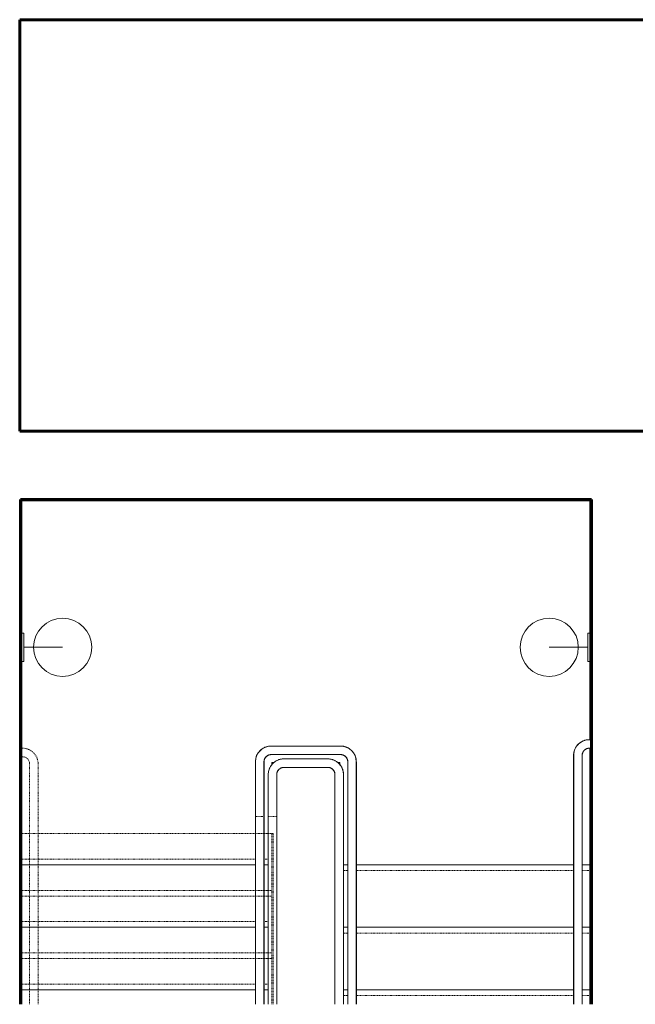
# Model space of a CAD drawing. Header units: inches. Extents: x -723 to 1689, y -292 to 603.
# Tile 28 of 40: x 1087 to 1196, y -56 to 118. Entities that reach past the tile are written whole.
import ezdxf

# ---------------------------------------------------------------- set-up
doc = ezdxf.new("R2010")
doc.units = ezdxf.units.IN
doc.header["$MEASUREMENT"] = 0
doc.linetypes.add('Overhead 1_16_', pattern=[0.101562, 0.0625, -0.039062])
for name, color, linetype, lineweight in [('A-FLOR-HRAL', 11, 'Continuous', 9), ('A-WALL', 113, 'Continuous', 18), ('E-LITE-EQPM', 33, 'Continuous', 50), ('I-WALL', 2, 'Continuous', 18), ('S-STRS', 31, 'Continuous', 9), ('S-STRS-MBND', 31, 'Overhead 1_16_', 9)]:
    doc.layers.add(name, color=color, linetype=linetype, lineweight=lineweight)

# ---------------------------------------------------------------- blocks, each defined once
blk = doc.blocks.new('Top Rail Type - Top Rail_Internal_-1693776-Retail 109 - Raceway Plan')
at = {"layer": 'A-FLOR-HRAL', "linetype": 'Overhead 1_16_'}
for p, q in [((544.63, -33.25), (546.13, -33.25)), ((544.63, -35.68), (544.63, -33.25)), ((546.13, -35.68), (546.13, -33.25)), ((544.63, -35.68), (544.63, -36.73)), ((546.13, -35.68), (546.13, -36.73)), ((544.63, -66.29), (544.63, -36.73)), ((546.13, -66.29), (546.13, -36.73))]:
    blk.add_line(p, q, dxfattribs=at)
blk = doc.blocks.new('Handrail Type - Handrail_Internal_-1693777-Retail 109 - Raceway Plan')
at = {"layer": 'A-FLOR-HRAL', "linetype": 'Overhead 1_16_'}
for p, q in [((544.63, -33.25), (546.13, -33.25)), ((544.63, -35.68), (544.63, -33.25)), ((546.13, -35.68), (546.13, -33.25)), ((544.63, -35.68), (544.63, -36.73)), ((546.13, -35.68), (546.13, -36.73)), ((544.63, -66.29), (544.63, -36.73)), ((546.13, -66.29), (546.13, -36.73))]:
    blk.add_line(p, q, dxfattribs=at)
blk = doc.blocks.new('Handrail Type - Handrail_Internal_-1693778-Retail 109 - Raceway Plan')
at = {"layer": 'A-FLOR-HRAL', "linetype": 'Overhead 1_16_'}
for p, q in [((542.38, -33.25), (543.88, -33.25)), ((542.38, -35.68), (542.38, -33.25)), ((543.88, -35.68), (543.88, -33.25)), ((542.38, -35.68), (542.38, -36.73)), ((543.88, -35.68), (543.88, -36.73)), ((542.38, -66.29), (542.38, -36.73)), ((543.88, -66.29), (543.88, -36.73))]:
    blk.add_line(p, q, dxfattribs=at)
blk = doc.blocks.new('Handrail Type - Handrail_Internal_-1693809-Retail 109 - Raceway Plan')
at = {"layer": 'A-FLOR-HRAL', "linetype": 'Overhead 1_16_'}
for p, q in [((501.13, -22.75), (501.13, -21.25)), ((501.38, -21.25), (501.13, -21.25)), ((501.38, -22.75), (501.13, -22.75)), ((502.63, -35.68), (502.63, -24)), ((504.13, -35.68), (504.13, -24)), ((502.63, -35.68), (502.63, -36.73)), ((504.13, -35.68), (504.13, -36.73)), ((502.63, -66.29), (502.63, -36.73)), ((504.13, -66.29), (504.13, -36.73))]:
    blk.add_line(p, q, dxfattribs=at)
for radius in [2.75, 1.25]:
    blk.add_arc((501.38, -24), radius, 360, 90, dxfattribs=at)
blk = doc.blocks.new('Top Rail Type - Top Rail_Internal_-1693787-Retail 109 - Raceway Plan')
at = {"layer": 'A-FLOR-HRAL'}
for p, q in [((555.13, -23.13), (547.38, -23.13)), ((544.62, -25.88), (544.62, -41.18)), ((546.12, -41.18), (546.12, -25.88)), ((547.38, -24.63), (555.13, -24.63)), ((556.37, -25.88), (556.37, -30.18)), ((557.88, -30.18), (557.88, -25.88)), ((556.37, -31.63), (556.37, -42.15)), ((557.88, -42.15), (557.88, -31.63)), ((544.62, -41.84), (544.62, -66.29)), ((546.12, -66.29), (546.12, -41.84)), ((556.37, -42.15), (556.37, -66.29)), ((557.88, -66.29), (557.88, -42.15))]:
    blk.add_line(p, q, dxfattribs=at)
at = {"layer": 'A-FLOR-HRAL', "flags": 128}
for points in [[(547.38, -23.13), (547.27, -23.13), (547.16, -23.13), (547.05, -23.14), (546.94, -23.16), (546.83, -23.18), (546.72, -23.2), (546.62, -23.23), (546.51, -23.26), (546.41, -23.3), (546.3, -23.34), (546.2, -23.39), (546.11, -23.44), (546.01, -23.49), (545.91, -23.55), (545.82, -23.61), (545.73, -23.67), (545.65, -23.74), (545.56, -23.81), (545.48, -23.88), (545.4, -23.96), (545.33, -24.04), (545.26, -24.12), (545.19, -24.21), (545.12, -24.3), (545.06, -24.39), (545, -24.48), (544.95, -24.58), (544.9, -24.68), (544.85, -24.78), (544.81, -24.88), (544.77, -24.98), (544.74, -25.09), (544.71, -25.19), (544.69, -25.3), (544.67, -25.41), (544.65, -25.52), (544.64, -25.63), (544.63, -25.74), (544.63, -25.85), (544.62, -25.88)], [(557.88, -25.88), (557.87, -25.77), (557.87, -25.66), (557.86, -25.55), (557.84, -25.44), (557.82, -25.33), (557.8, -25.22), (557.77, -25.12), (557.74, -25.01), (557.7, -24.91), (557.66, -24.8), (557.61, -24.7), (557.56, -24.61), (557.51, -24.51), (557.45, -24.41), (557.39, -24.32), (557.33, -24.23), (557.26, -24.15), (557.19, -24.06), (557.12, -23.98), (557.04, -23.9), (556.96, -23.83), (556.88, -23.76), (556.79, -23.69), (556.7, -23.62), (556.61, -23.56), (556.52, -23.5), (556.42, -23.45), (556.32, -23.4), (556.22, -23.35), (556.12, -23.31), (556.02, -23.27), (555.91, -23.24), (555.81, -23.21), (555.7, -23.19), (555.59, -23.17), (555.48, -23.15), (555.37, -23.14), (555.26, -23.13), (555.15, -23.13), (555.13, -23.13)], [(546.12, -25.88), (546.13, -25.83), (546.13, -25.78), (546.13, -25.73), (546.14, -25.68), (546.15, -25.63), (546.16, -25.58), (546.17, -25.53), (546.19, -25.48), (546.21, -25.43), (546.22, -25.39), (546.24, -25.34), (546.27, -25.3), (546.29, -25.25), (546.32, -25.21), (546.34, -25.17), (546.37, -25.13), (546.4, -25.09), (546.44, -25.05), (546.47, -25.01), (546.5, -24.98), (546.54, -24.94), (546.58, -24.91), (546.62, -24.88), (546.66, -24.85), (546.7, -24.82), (546.74, -24.8), (546.79, -24.77), (546.83, -24.75), (546.88, -24.73), (546.92, -24.71), (546.97, -24.69), (547.02, -24.68), (547.06, -24.66), (547.11, -24.65), (547.16, -24.64), (547.21, -24.64), (547.26, -24.63), (547.31, -24.63), (547.36, -24.63), (547.38, -24.63)], [(555.13, -24.63), (555.17, -24.63), (555.22, -24.63), (555.27, -24.63), (555.32, -24.64), (555.37, -24.65), (555.42, -24.66), (555.47, -24.67), (555.52, -24.69), (555.57, -24.71), (555.61, -24.72), (555.66, -24.74), (555.7, -24.77), (555.75, -24.79), (555.79, -24.82), (555.83, -24.84), (555.87, -24.87), (555.91, -24.9), (555.95, -24.94), (555.99, -24.97), (556.02, -25), (556.06, -25.04), (556.09, -25.08), (556.12, -25.12), (556.15, -25.16), (556.18, -25.2), (556.2, -25.24), (556.23, -25.29), (556.25, -25.33), (556.27, -25.38), (556.29, -25.42), (556.31, -25.47), (556.32, -25.52), (556.34, -25.56), (556.35, -25.61), (556.36, -25.66), (556.36, -25.71), (556.37, -25.76), (556.37, -25.81), (556.37, -25.86), (556.37, -25.88)], [(556.37, -31.63), (556.37, -31.53), (556.37, -31.44), (556.37, -31.34), (556.37, -31.24), (556.37, -31.14), (556.37, -31.03), (556.37, -30.93), (556.37, -30.82), (556.37, -30.71), (556.37, -30.6), (556.37, -30.5), (556.37, -30.39), (556.37, -30.28), (556.37, -30.18)], [(557.88, -30.18), (557.88, -30.29), (557.88, -30.4), (557.88, -30.51), (557.88, -30.62), (557.88, -30.73), (557.88, -30.83), (557.88, -30.94), (557.88, -31.05), (557.88, -31.15), (557.88, -31.25), (557.88, -31.35), (557.88, -31.45), (557.88, -31.55), (557.88, -31.63)], [(544.62, -41.18), (544.62, -41.23), (544.62, -41.28), (544.62, -41.33), (544.62, -41.38), (544.62, -41.43), (544.62, -41.48), (544.62, -41.53), (544.62, -41.57), (544.62, -41.62), (544.62, -41.67), (544.62, -41.71), (544.62, -41.76), (544.62, -41.8), (544.62, -41.84)], [(546.12, -41.84), (546.12, -41.8), (546.12, -41.75), (546.12, -41.71), (546.12, -41.66), (546.12, -41.61), (546.12, -41.57), (546.12, -41.52), (546.12, -41.47), (546.12, -41.42), (546.12, -41.37), (546.12, -41.32), (546.12, -41.27), (546.12, -41.22), (546.12, -41.18)]]:
    blk.add_lwpolyline(points, dxfattribs=at)
blk = doc.blocks.new('Top Rail Type - Top Rail_Internal_-V104-Retail 109 - Raceway Plan')
at = {"layer": 'A-FLOR-HRAL'}
for p, q in [((547.37, -23.13), (555.12, -23.13)), ((544.62, -41.18), (544.62, -25.88)), ((546.12, -41.18), (546.12, -25.88)), ((547.37, -24.63), (555.12, -24.63)), ((556.37, -25.88), (556.37, -30.18)), ((557.87, -25.88), (557.87, -30.18)), ((556.37, -30.18), (556.37, -31.23)), ((557.87, -30.18), (557.87, -31.23)), ((556.37, -31.23), (556.37, -66.29)), ((557.87, -31.23), (557.87, -66.29)), ((544.62, -41.18), (544.62, -42.23)), ((546.12, -41.18), (546.12, -42.23)), ((544.62, -66.29), (544.62, -42.23)), ((546.12, -66.29), (546.12, -42.23))]:
    blk.add_line(p, q, dxfattribs=at)
for centre, radius, start, end in [((547.37, -25.88), 2.75, 90, 180), ((555.12, -25.88), 2.75, 0, 90), ((547.37, -25.88), 1.25, 90, 180), ((555.12, -25.88), 1.25, 0, 90)]:
    blk.add_arc(centre, radius, start, end, dxfattribs=at)
blk = doc.blocks.new('Handrail Type - Handrail_Internal_-1693788-Retail 109 - Raceway Plan')
at = {"layer": 'A-FLOR-HRAL', "flags": 128}
for points in [[(547.38, -23.13), (547.27, -23.13), (547.16, -23.13), (547.05, -23.14), (546.94, -23.16), (546.83, -23.18), (546.72, -23.2), (546.62, -23.23), (546.51, -23.26), (546.41, -23.3), (546.3, -23.34), (546.2, -23.39), (546.11, -23.44), (546.01, -23.49), (545.91, -23.55), (545.82, -23.61), (545.73, -23.67), (545.65, -23.74), (545.56, -23.81), (545.48, -23.88), (545.4, -23.96), (545.33, -24.04), (545.26, -24.12), (545.19, -24.21), (545.12, -24.3), (545.06, -24.39), (545, -24.48), (544.95, -24.58), (544.9, -24.68), (544.85, -24.78), (544.81, -24.88), (544.77, -24.98), (544.74, -25.09), (544.71, -25.19), (544.69, -25.3), (544.67, -25.41), (544.65, -25.52), (544.64, -25.63), (544.63, -25.74), (544.63, -25.85), (544.63, -25.88)], [(557.88, -25.88), (557.87, -25.77), (557.87, -25.66), (557.86, -25.55), (557.84, -25.44), (557.82, -25.33), (557.8, -25.22), (557.77, -25.12), (557.74, -25.01), (557.7, -24.91), (557.66, -24.8), (557.61, -24.7), (557.56, -24.61), (557.51, -24.51), (557.45, -24.41), (557.39, -24.32), (557.33, -24.23), (557.26, -24.15), (557.19, -24.06), (557.12, -23.98), (557.04, -23.9), (556.96, -23.83), (556.88, -23.76), (556.79, -23.69), (556.7, -23.62), (556.61, -23.56), (556.52, -23.5), (556.42, -23.45), (556.32, -23.4), (556.22, -23.35), (556.12, -23.31), (556.02, -23.27), (555.91, -23.24), (555.81, -23.21), (555.7, -23.19), (555.59, -23.17), (555.48, -23.15), (555.37, -23.14), (555.26, -23.13), (555.15, -23.13), (555.13, -23.13)]]:
    blk.add_lwpolyline(points, dxfattribs=at)
blk = doc.blocks.new('Handrail Type - Handrail_Internal_-1693789-Retail 109 - Raceway Plan')
at = {"layer": 'A-FLOR-HRAL'}
for p, q in [((557.38, -20.88), (545.12, -20.88)), ((545.12, -22.38), (557.38, -22.38)), ((542.38, -23.63), (542.38, -41.18)), ((543.88, -41.18), (543.88, -23.63)), ((558.62, -23.63), (558.62, -30.18)), ((560.13, -30.18), (560.13, -23.63)), ((558.62, -31.63), (558.62, -42.15)), ((560.13, -42.15), (560.13, -31.63)), ((542.38, -41.84), (542.38, -66.29)), ((543.88, -66.29), (543.88, -41.84)), ((558.62, -42.15), (558.62, -66.29)), ((560.13, -66.29), (560.13, -42.15))]:
    blk.add_line(p, q, dxfattribs=at)
at = {"layer": 'A-FLOR-HRAL', "flags": 128}
for points in [[(545.12, -20.88), (545.02, -20.88), (544.91, -20.88), (544.8, -20.89), (544.69, -20.91), (544.58, -20.93), (544.47, -20.95), (544.37, -20.98), (544.26, -21.01), (544.16, -21.05), (544.05, -21.09), (543.95, -21.14), (543.86, -21.19), (543.76, -21.24), (543.66, -21.3), (543.57, -21.36), (543.48, -21.42), (543.4, -21.49), (543.31, -21.56), (543.23, -21.63), (543.15, -21.71), (543.08, -21.79), (543.01, -21.87), (542.94, -21.96), (542.87, -22.05), (542.81, -22.14), (542.75, -22.23), (542.7, -22.33), (542.65, -22.43), (542.6, -22.53), (542.56, -22.63), (542.52, -22.73), (542.49, -22.84), (542.46, -22.94), (542.44, -23.05), (542.42, -23.16), (542.4, -23.27), (542.39, -23.38), (542.38, -23.49), (542.38, -23.6), (542.38, -23.63)], [(543.88, -23.63), (543.88, -23.58), (543.88, -23.53), (543.88, -23.48), (543.89, -23.43), (543.9, -23.38), (543.91, -23.33), (543.92, -23.28), (543.94, -23.23), (543.96, -23.18), (543.97, -23.14), (543.99, -23.09), (544.02, -23.05), (544.04, -23), (544.07, -22.96), (544.09, -22.92), (544.12, -22.88), (544.15, -22.84), (544.19, -22.8), (544.22, -22.76), (544.25, -22.73), (544.29, -22.69), (544.33, -22.66), (544.37, -22.63), (544.41, -22.6), (544.45, -22.57), (544.49, -22.55), (544.54, -22.52), (544.58, -22.5), (544.63, -22.48), (544.67, -22.46), (544.72, -22.44), (544.77, -22.43), (544.81, -22.41), (544.86, -22.4), (544.91, -22.39), (544.96, -22.39), (545.01, -22.38), (545.06, -22.38), (545.11, -22.38), (545.12, -22.38)], [(560.13, -23.63), (560.12, -23.52), (560.12, -23.41), (560.11, -23.3), (560.09, -23.19), (560.07, -23.08), (560.05, -22.97), (560.02, -22.87), (559.99, -22.76), (559.95, -22.66), (559.91, -22.55), (559.86, -22.45), (559.81, -22.36), (559.76, -22.26), (559.7, -22.16), (559.64, -22.07), (559.58, -21.98), (559.51, -21.9), (559.44, -21.81), (559.37, -21.73), (559.29, -21.65), (559.21, -21.58), (559.13, -21.51), (559.04, -21.44), (558.95, -21.37), (558.86, -21.31), (558.77, -21.25), (558.67, -21.2), (558.57, -21.15), (558.47, -21.1), (558.37, -21.06), (558.27, -21.02), (558.16, -20.99), (558.06, -20.96), (557.95, -20.94), (557.84, -20.92), (557.73, -20.9), (557.62, -20.89), (557.51, -20.88), (557.4, -20.88), (557.38, -20.88)], [(557.38, -22.38), (557.42, -22.38), (557.47, -22.38), (557.52, -22.38), (557.57, -22.39), (557.62, -22.4), (557.67, -22.41), (557.72, -22.42), (557.77, -22.44), (557.82, -22.46), (557.86, -22.47), (557.91, -22.49), (557.95, -22.52), (558, -22.54), (558.04, -22.57), (558.08, -22.59), (558.12, -22.62), (558.16, -22.65), (558.2, -22.69), (558.24, -22.72), (558.27, -22.75), (558.31, -22.79), (558.34, -22.83), (558.37, -22.87), (558.4, -22.91), (558.43, -22.95), (558.45, -22.99), (558.48, -23.04), (558.5, -23.08), (558.52, -23.13), (558.54, -23.17), (558.56, -23.22), (558.57, -23.27), (558.59, -23.31), (558.6, -23.36), (558.61, -23.41), (558.61, -23.46), (558.62, -23.51), (558.62, -23.56), (558.62, -23.61), (558.62, -23.63)], [(558.62, -31.63), (558.62, -31.53), (558.62, -31.44), (558.62, -31.34), (558.62, -31.24), (558.62, -31.14), (558.62, -31.03), (558.62, -30.93), (558.62, -30.82), (558.62, -30.71), (558.62, -30.6), (558.62, -30.5), (558.62, -30.39), (558.62, -30.28), (558.62, -30.18)], [(560.13, -30.18), (560.13, -30.29), (560.13, -30.4), (560.13, -30.51), (560.13, -30.62), (560.13, -30.73), (560.13, -30.83), (560.13, -30.94), (560.13, -31.05), (560.13, -31.15), (560.13, -31.25), (560.13, -31.35), (560.13, -31.45), (560.13, -31.55), (560.13, -31.63)], [(542.38, -41.18), (542.38, -41.23), (542.38, -41.28), (542.38, -41.33), (542.38, -41.38), (542.38, -41.43), (542.38, -41.48), (542.38, -41.53), (542.38, -41.57), (542.38, -41.62), (542.38, -41.67), (542.38, -41.71), (542.38, -41.76), (542.38, -41.8), (542.38, -41.84)], [(543.88, -41.84), (543.88, -41.8), (543.88, -41.75), (543.88, -41.71), (543.88, -41.66), (543.88, -41.61), (543.88, -41.57), (543.88, -41.52), (543.88, -41.47), (543.88, -41.42), (543.88, -41.37), (543.88, -41.32), (543.88, -41.27), (543.88, -41.22), (543.88, -41.18)]]:
    blk.add_lwpolyline(points, dxfattribs=at)
blk = doc.blocks.new('Handrail Type - Handrail_Internal_-V105-Retail 109 - Raceway Plan')
at = {"layer": 'A-FLOR-HRAL'}
for p, q in [((545.12, -20.88), (557.37, -20.88)), ((545.12, -22.38), (557.37, -22.38)), ((542.37, -41.18), (542.37, -23.63)), ((543.87, -41.18), (543.87, -23.63)), ((558.62, -23.63), (558.62, -30.18)), ((560.12, -23.63), (560.12, -30.18)), ((558.62, -30.18), (558.62, -31.23)), ((560.12, -30.18), (560.12, -31.23)), ((558.62, -31.23), (558.62, -66.29)), ((560.12, -31.23), (560.12, -66.29)), ((542.37, -41.18), (542.37, -42.23)), ((543.87, -41.18), (543.87, -42.23)), ((542.37, -66.29), (542.37, -42.23)), ((543.87, -66.29), (543.87, -42.23))]:
    blk.add_line(p, q, dxfattribs=at)
for centre, radius, start, end in [((545.12, -23.63), 2.75, 90, 180), ((545.12, -23.63), 1.25, 90, 180), ((557.37, -23.63), 2.75, 0, 90), ((557.37, -23.63), 1.25, 0, 90)]:
    blk.add_arc(centre, radius, start, end, dxfattribs=at)
blk = doc.blocks.new('Handrail Type - Handrail_Internal_-1693860-Retail 109 - Raceway Plan')
at = {"layer": 'A-FLOR-HRAL'}
for p, q in [((601.37, -19.75), (601.13, -19.75)), ((601.37, -20.59), (601.37, -20.41)), ((598.38, -22.5), (598.38, -34.18)), ((599.88, -34.18), (599.88, -22.5)), ((601.13, -21.25), (601.37, -21.25)), ((598.38, -35.63), (598.38, -46.15)), ((599.88, -46.15), (599.88, -35.63)), ((598.38, -46.15), (598.38, -66.29)), ((599.88, -66.29), (599.88, -46.15))]:
    blk.add_line(p, q, dxfattribs=at)
at = {"layer": 'A-FLOR-HRAL', "flags": 128}
for points in [[(601.13, -19.75), (601.02, -19.75), (600.91, -19.76), (600.8, -19.77), (600.69, -19.79), (600.58, -19.8), (600.47, -19.83), (600.37, -19.86), (600.26, -19.89), (600.16, -19.93), (600.05, -19.97), (599.95, -20.01), (599.86, -20.06), (599.76, -20.11), (599.66, -20.17), (599.57, -20.23), (599.48, -20.29), (599.4, -20.36), (599.31, -20.43), (599.23, -20.51), (599.15, -20.58), (599.08, -20.66), (599.01, -20.75), (598.94, -20.83), (598.87, -20.92), (598.81, -21.01), (598.75, -21.11), (598.7, -21.2), (598.65, -21.3), (598.6, -21.4), (598.56, -21.5), (598.52, -21.61), (598.49, -21.71), (598.46, -21.82), (598.44, -21.92), (598.42, -22.03), (598.4, -22.14), (598.39, -22.25), (598.38, -22.36), (598.38, -22.47), (598.38, -22.5)], [(599.88, -22.5), (599.88, -22.45), (599.88, -22.4), (599.88, -22.35), (599.89, -22.3), (599.9, -22.25), (599.91, -22.2), (599.92, -22.15), (599.94, -22.11), (599.96, -22.06), (599.97, -22.01), (599.99, -21.97), (600.02, -21.92), (600.04, -21.88), (600.07, -21.84), (600.09, -21.79), (600.12, -21.75), (600.15, -21.71), (600.19, -21.68), (600.22, -21.64), (600.25, -21.6), (600.29, -21.57), (600.33, -21.54), (600.37, -21.51), (600.41, -21.48), (600.45, -21.45), (600.49, -21.42), (600.54, -21.4), (600.58, -21.37), (600.63, -21.35), (600.67, -21.33), (600.72, -21.32), (600.77, -21.3), (600.81, -21.29), (600.86, -21.28), (600.91, -21.27), (600.96, -21.26), (601.01, -21.26), (601.06, -21.25), (601.11, -21.25), (601.13, -21.25)], [(598.38, -35.63), (598.38, -35.53), (598.38, -35.44), (598.38, -35.34), (598.38, -35.24), (598.38, -35.14), (598.38, -35.03), (598.38, -34.93), (598.38, -34.82), (598.38, -34.71), (598.38, -34.6), (598.38, -34.5), (598.38, -34.39), (598.38, -34.28), (598.38, -34.18)], [(599.88, -34.18), (599.88, -34.29), (599.88, -34.4), (599.88, -34.51), (599.88, -34.62), (599.88, -34.73), (599.88, -34.83), (599.88, -34.94), (599.88, -35.05), (599.88, -35.15), (599.88, -35.25), (599.88, -35.35), (599.88, -35.45), (599.88, -35.55), (599.88, -35.63)]]:
    blk.add_lwpolyline(points, dxfattribs=at)
blk = doc.blocks.new('Handrail Type - Handrail_Internal_-V106-Retail 109 - Raceway Plan')
at = {"layer": 'A-FLOR-HRAL'}
for p, q in [((601.37, -19.75), (601.12, -19.75)), ((601.37, -21.25), (601.37, -19.75)), ((598.37, -22.5), (598.37, -34.18)), ((599.87, -22.5), (599.87, -34.18)), ((601.37, -21.25), (601.12, -21.25)), ((598.37, -34.18), (598.37, -35.23)), ((599.87, -34.18), (599.87, -35.23)), ((598.37, -35.23), (598.37, -66.29)), ((599.87, -35.23), (599.87, -66.29))]:
    blk.add_line(p, q, dxfattribs=at)
for radius in [2.75, 1.25]:
    blk.add_arc((601.12, -22.5), radius, 90, 180, dxfattribs=at)
blk = doc.blocks.new('Wall Lamp - Industrial - 100W - 120V-1658681-Retail 109 - Raceway Plan')
at = {"layer": 'E-LITE-EQPM', "lineweight": 9}
for p, q in [((463.98, 9.75), (463.35, 9.75)), ((463.35, 5.55), (463.35, 8.94)), ((463.98, 4.75), (463.98, 9.75)), ((470.79, 7.25), (463.98, 7.25)), ((463.35, 4.75), (463.98, 4.75))]:
    blk.add_line(p, q, dxfattribs=at)
blk.add_circle((470.79, 7.25), 5.12, dxfattribs=at)
blk = doc.blocks.new('Wall Lamp - Industrial - 100W - 120V-1815737-Retail 109 - Raceway Plan')
at = {"layer": 'E-LITE-EQPM', "lineweight": 9}
for p, q in [((563.23, 9.75), (563.85, 9.75)), ((563.23, 4.75), (563.23, 9.75)), ((563.85, 5.55), (563.85, 8.94)), ((556.42, 7.25), (563.23, 7.25)), ((563.85, 4.75), (563.23, 4.75))]:
    blk.add_line(p, q, dxfattribs=at)
blk.add_circle((556.42, 7.25), 5.12, dxfattribs=at)
blk = doc.blocks.new('ST-VDC-01_ARCH_REF_v001_rvt_rvt-4-Retail 109 - Raceway Plan')
at = {"layer": 'A-WALL', "lineweight": 60}
for p, q in [((463.23, 117.62), (574.73, 117.62)), ((574.73, 45.25), (463.23, 45.25)), ((463.35, -55.54), (463.35, 33.25)), ((463.35, 33.25), (563.85, 33.25)), ((563.85, 33.25), (563.85, -55.54))]:
    blk.add_line(p, q, dxfattribs=at)
at = {"layer": 'I-WALL', "lineweight": 60}
blk.add_line((463.23, 45.25), (463.23, 117.62), dxfattribs=at)
at = {"layer": 'S-STRS'}
for p, q in [((463.6, 33), (463.6, -31.33)), ((563.6, 33), (463.6, 33)), ((563.6, -9), (563.6, 33)), ((563.6, -19.67), (563.6, -10.5)), ((507.6, -13), (508.02, -13)), ((507.6, -13.4), (507.6, -13)), ((519.21, -13), (519.6, -13)), ((519.6, -13), (519.6, -13.41)), ((563.6, -19.67), (563.6, -31)), ((463.6, -31), (504.73, -31)), ((506.23, -31), (506.98, -31)), ((520.98, -31), (520.23, -31)), ((560.73, -31), (522.48, -31)), ((563.6, -31), (562.23, -31)), ((563.6, -31), (563.6, -42)), ((463.6, -42), (463.6, -31.33)), ((463.6, -53), (463.6, -42)), ((463.6, -42), (504.73, -42)), ((506.23, -42), (506.98, -42)), ((520.98, -42), (520.23, -42)), ((560.73, -42), (522.48, -42)), ((563.6, -42), (562.23, -42)), ((563.6, -42), (563.6, -53)), ((463.6, -55.54), (463.6, -53)), ((463.6, -53), (504.73, -53)), ((506.23, -53), (506.98, -53)), ((520.98, -53), (520.23, -53)), ((560.73, -53), (522.48, -53)), ((563.6, -53), (562.23, -53)), ((563.6, -53), (563.6, -55.54))]:
    blk.add_line(p, q, dxfattribs=at)
at = {"layer": 'S-STRS', "linetype": 'Overhead 1_16_'}
for p, q in [((463.6, -30), (504.73, -30)), ((506.23, -30), (506.98, -30)), ((520.98, -32), (520.23, -32)), ((560.73, -32), (522.48, -32)), ((563.6, -32), (562.23, -32)), ((463.6, -41), (504.73, -41)), ((506.23, -41), (506.98, -41)), ((520.98, -43), (520.23, -43)), ((560.73, -43), (522.48, -43)), ((563.6, -43), (562.23, -43)), ((463.6, -52), (504.73, -52)), ((506.23, -52), (506.98, -52)), ((520.98, -54), (520.23, -54)), ((560.73, -54), (522.48, -54)), ((563.6, -54), (562.23, -54))]:
    blk.add_line(p, q, dxfattribs=at)
at = {"layer": 'S-STRS-MBND'}
for p, q in [((463.6, -25.5), (463.35, -25.5)), ((463.35, -55.54), (463.35, -25.5)), ((463.6, -55.54), (463.6, -25.5)), ((463.6, -25.5), (507.6, -25.5)), ((507.85, -25.5), (507.6, -25.5)), ((507.6, -55.54), (507.6, -25.5)), ((507.85, -55.54), (507.85, -25.5)), ((463.6, -35.5), (507.6, -35.5)), ((463.6, -36.5), (507.6, -36.5)), ((463.6, -46.5), (507.6, -46.5)), ((463.6, -47.5), (507.6, -47.5))]:
    blk.add_line(p, q, dxfattribs=at)
at = {"layer": 'A-FLOR-HRAL', "color": 213, "lineweight": 9}
for name in ['Handrail Type - Handrail_Internal_-1693789-Retail 109 - Raceway Plan', 'Handrail Type - Handrail_Internal_-V105-Retail 109 - Raceway Plan', 'Handrail Type - Handrail_Internal_-1693860-Retail 109 - Raceway Plan', 'Handrail Type - Handrail_Internal_-V106-Retail 109 - Raceway Plan', 'Handrail Type - Handrail_Internal_-1693809-Retail 109 - Raceway Plan', 'Top Rail Type - Top Rail_Internal_-1693787-Retail 109 - Raceway Plan', 'Top Rail Type - Top Rail_Internal_-V104-Retail 109 - Raceway Plan', 'Handrail Type - Handrail_Internal_-1693788-Retail 109 - Raceway Plan', 'Handrail Type - Handrail_Internal_-1693778-Retail 109 - Raceway Plan', 'Top Rail Type - Top Rail_Internal_-1693776-Retail 109 - Raceway Plan', 'Handrail Type - Handrail_Internal_-1693777-Retail 109 - Raceway Plan']:
    blk.add_blockref(name, (-37.65, 10.75), dxfattribs=at)
at = {"layer": 'E-LITE-EQPM', "color": 210, "lineweight": 9}
for name in ['Wall Lamp - Industrial - 100W - 120V-1658681-Retail 109 - Raceway Plan', 'Wall Lamp - Industrial - 100W - 120V-1815737-Retail 109 - Raceway Plan']:
    blk.add_blockref(name, (0, 0), dxfattribs=at)

msp = doc.modelspace()

# ---------------------------------------------------------------- block references
at = {"color": 210, "lineweight": 9}
msp.add_blockref('ST-VDC-01_ARCH_REF_v001_rvt_rvt-4-Retail 109 - Raceway Plan', (624.000926, 0), dxfattribs=at)

doc.saveas('drawing.dxf')
